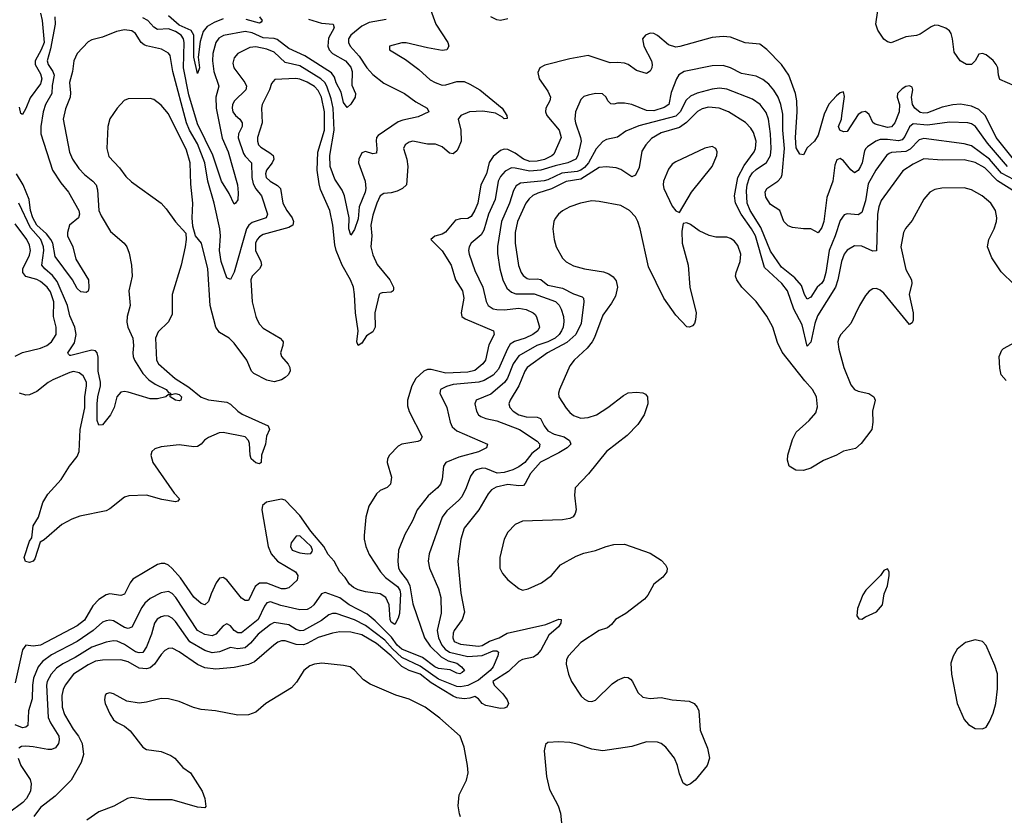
# Model space of a CAD drawing. Header units: inches. Extents: x 1678809 to 1859548, y 384609 to 522868.
# Tile 12 of 256: x 1732175 to 1737570, y 400392 to 404754. Entities that reach past the tile are written whole.
import ezdxf

# ---------------------------------------------------------------- set-up
doc = ezdxf.new("R2010")
doc.units = ezdxf.units.IN
doc.header["$MEASUREMENT"] = 0
doc.layers.add('B7430', color=7, linetype='Continuous')

msp = doc.modelspace()

# ---------------------------------------------------------------- linework, layer by layer
at = {"layer": 'B7430', "color": 5}
for points, elevation in [([(1737630, 404389.8), (1737546.3, 404426.3), (1737538.5, 404450), (1737534.2, 404490), (1737526, 404510), (1737510, 404530.9), (1737470, 404561.7), (1737450, 404569.7), (1737430, 404565.1), (1737410.3, 404530), (1737390, 404509.8), (1737363.7, 404510), (1737328.8, 404528.8), (1737296.3, 404576.3), (1737286.7, 404650), (1737278.3, 404678.3), (1737270, 404692.8), (1737250, 404709), (1737210, 404723.2), (1737190, 404724.4), (1737170, 404715.8), (1737110, 404675.3), (1737090, 404667.6), (1737030, 404661), (1736950, 404628.3), (1736930, 404632.9), (1736910, 404648.7), (1736876.7, 404696.7), (1736866.5, 404730), (1736896.2, 404930)], 180), ([(1732367.8, 404770), (1732369.7, 404730), (1732344.4, 404595.6), (1732326.4, 404530), (1732331.2, 404510), (1732357.1, 404470), (1732363.5, 404450), (1732354.1, 404394.1), (1732352.1, 404350), (1732317.2, 404290), (1732303.6, 404250), (1732291.5, 404170), (1732291.2, 404130), (1732356.1, 403930), (1732401.1, 403861.1), (1732442.3, 403810), (1732500.2, 403710), (1732502.7, 403690), (1732497, 403670), (1732447.9, 403630), (1732437.6, 403590), (1732437.2, 403570), (1732466.8, 403510), (1732482.3, 403442.3), (1732552.7, 403330), (1732553.9, 403286.1), (1732550, 403268.7), (1732539.3, 403260.7), (1732510, 403264), (1732490, 403282.2), (1732465.5, 403330), (1732370, 403457.2), (1732356.5, 403530), (1732346.4, 403550), (1732321.5, 403581.5), (1732270, 403629.9), (1732247.2, 403670), (1732234.6, 403710), (1732227.6, 403770), (1732194.9, 403850), (1732158.9, 403910)], 140), ([(1734425.8, 404810), (1734455.6, 404730), (1734521.7, 404630), (1734526.7, 404610), (1734516.3, 404590), (1734490, 404586.2), (1734410, 404599.8), (1734292.1, 404627.9), (1734270, 404627.6), (1734202, 404610), (1734201, 404590), (1734290, 404535.8), (1734361.7, 404481.7), (1734425.4, 404425.4), (1734452.7, 404410), (1734490, 404396.8), (1734510, 404398.4), (1734570, 404416.1), (1734610, 404415.5), (1734642.3, 404402.3), (1734696.9, 404370), (1734819.2, 404270), (1734844.9, 404230), (1734847.1, 404212.9), (1734830, 404211.1), (1734821, 404221), (1734782.3, 404242.3), (1734713.4, 404253.4), (1734639.3, 404250), (1734592.1, 404230), (1734577.2, 404210), (1734593, 404150), (1734594.5, 404090), (1734578.7, 404050), (1734570, 404036.4), (1734550, 404020.3), (1734530, 404023.5), (1734490, 404058.9), (1734453.3, 404073.3), (1734410, 404073.3), (1734330, 404089.8), (1734310, 404084.2), (1734287.9, 404070), (1734278.6, 404050), (1734297.1, 403990), (1734302.4, 403950), (1734294.2, 403850), (1734272.6, 403830), (1734244.2, 403815.8), (1734210, 403805.9), (1734170, 403802.5), (1734150.1, 403789.9), (1734131.6, 403750), (1734110, 403683.5), (1734099.9, 403630), (1734104, 403570), (1734100.3, 403510), (1734110, 403466), (1734134.1, 403414.1), (1734203.8, 403330), (1734224.4, 403290), (1734223.1, 403276.9), (1734221.3, 403270), (1734210, 403262.2), (1734161.8, 403258.2), (1734150, 403255.8), (1734145.5, 403250), (1734121.1, 403150), (1734123.9, 403070), (1734110, 403046), (1734075.9, 403024.1), (1734050, 402983.1), (1734030, 402969.7), (1734023.2, 402990), (1734029.9, 403050.1), (1734015.4, 403150), (1734010.4, 403250), (1734004, 403290), (1733988.9, 403330), (1733943.2, 403410), (1733910, 403490.9), (1733901.8, 403521.8), (1733890.7, 403630), (1733875.4, 403710), (1733824.5, 403824.5), (1733816.3, 403856.3), (1733806.2, 403930), (1733809.3, 404029.3), (1733844.9, 404150), (1733846, 404250), (1733828.2, 404330), (1733810, 404366.3), (1733790, 404387.9), (1733750, 404412.6), (1733710, 404428.7), (1733688.1, 404431.9), (1733572.7, 404427.3), (1733555.4, 404404.6), (1733544.2, 404370), (1733503.7, 404290), (1733499.8, 404270), (1733504.1, 404190), (1733478.7, 404110), (1733478, 404090), (1733483.9, 404070), (1733496, 404056), (1733545.8, 404025.8), (1733563.5, 404010), (1733567.1, 403990), (1733558.6, 403970), (1733527.9, 403930), (1733522.7, 403910), (1733526.5, 403890), (1733547.2, 403870), (1733587.4, 403847.4), (1733604, 403830), (1733617.4, 403750), (1733638.4, 403710), (1733668.1, 403670), (1733676.1, 403650), (1733672.5, 403630), (1733650, 403616), (1733510, 403578), (1733490, 403565), (1733477.5, 403550), (1733468.2, 403530), (1733467.2, 403490), (1733496.8, 403430), (1733499.5, 403410), (1733488.8, 403390), (1733450.1, 403350), (1733441.2, 403330), (1733450.1, 403210), (1733468.7, 403130), (1733477.5, 403110), (1733490, 403086.7), (1733510, 403065.5), (1733603.1, 403010), (1733615.5, 402995.5), (1733618.9, 402990), (1733616.5, 402970), (1733604.9, 402930), (1733610, 402910.8), (1733647.2, 402867.2), (1733656.5, 402850), (1733658, 402830), (1733646.5, 402810), (1733630, 402794.2), (1733610, 402781.8), (1733570, 402771.5), (1733530, 402781.3), (1733457.6, 402817.6), (1733446.2, 402830), (1733419.3, 402890), (1733350, 402983.9), (1733324.1, 403010), (1733270, 403042.2), (1733250.5, 403070), (1733219.7, 403190), (1733206.3, 403390), (1733171.9, 403530), (1733139.5, 403570), (1733123.6, 403623.6), (1733119.8, 403670), (1733124.8, 403750), (1733113.6, 403853.6), (1733109.9, 403970.1), (1733090, 404039.8), (1732990, 404238.5), (1732950, 404286), (1732910, 404316.9), (1732890, 404322.6), (1732770, 404320.5), (1732748.2, 404311.8), (1732709.3, 404270.7), (1732670, 404212.3), (1732658.5, 404170), (1732653.6, 404050), (1732664.7, 404004.7), (1732722.4, 403942.4), (1732756.5, 403896.5), (1732787.2, 403867.2), (1732950.2, 403750.2), (1732978.8, 403718.8), (1733030, 403647.7), (1733085.8, 403585.8), (1733088.4, 403550), (1733082.6, 403510), (1733059.5, 403410), (1733011.3, 403250), (1733010, 403141.2), (1732990, 403099.6), (1732935, 403045), (1732920.2, 403010), (1732925.4, 402890), (1732936.2, 402870), (1733027.8, 402790), (1733101.4, 402741.4), (1733170, 402687.5), (1733210, 402672.5), (1733310, 402660.1), (1733330, 402649.4), (1733370.1, 402610.1), (1733394.1, 402594.1), (1733536, 402530), (1733544.4, 402510), (1733526.9, 402473.1), (1733521.8, 402430), (1733500.2, 402370), (1733498, 402330), (1733490, 402323.1), (1733470, 402327.4), (1733443.8, 402350), (1733437.5, 402370), (1733434.5, 402434.5), (1733429.8, 402450), (1733410, 402469.8), (1733290, 402493.1), (1733268.1, 402491.9), (1733210, 402467.3), (1733187.7, 402452.3), (1733170, 402429.4), (1733150, 402417.6), (1733130, 402414.7), (1733050, 402426.3), (1732950, 402416.2), (1732915.8, 402404.2), (1732900.4, 402390), (1732894.9, 402370), (1732904.9, 402330), (1733022.2, 402162.2), (1733050.6, 402130), (1733042.8, 402117.2), (1733030, 402114.5), (1732953.5, 402126.5), (1732870, 402149.9), (1732773.7, 402146.3), (1732750, 402139.3), (1732670, 402076), (1732650, 402065.3), (1732505.1, 402034.9), (1732460.7, 402019.3), (1732406.4, 401990), (1732310, 401905.6), (1732287.4, 401892.6), (1732257.8, 401802.2), (1732250, 401789.7), (1732230, 401781.1), (1732206.5, 401786.5), (1732200.9, 401810), (1732230, 401898), (1732242.3, 401917.7), (1732250, 401983), (1732278.5, 402030), (1732301.7, 402110), (1732330, 402156.6), (1732403.2, 402236.8), (1732447.7, 402310), (1732490, 402363), (1732501.6, 402390), (1732506.9, 402510), (1732531.8, 402628.2), (1732532.4, 402690), (1732542.3, 402750), (1732541.7, 402770), (1732523.4, 402803.4), (1732501.5, 402821.5), (1732470, 402827.7), (1732450, 402823.1), (1732357, 402783), (1732331.7, 402768.3), (1732270, 402718.5), (1732230, 402700.7), (1732210, 402698.8), (1732174.5, 402710)], 180), ([(1732288.7, 404790), (1732299.5, 404750), (1732309.1, 404630), (1732293.4, 404590), (1732259.7, 404530), (1732260.1, 404510), (1732290, 404458.8), (1732296.5, 404430), (1732290, 404403.5), (1732233.2, 404326.8), (1732210, 404267.3), (1732190, 404234.5), (1732181.1, 404241.1), (1732174.8, 404274.8)], 120), ([(1733290, 404759.2), (1733241.2, 404738.8), (1733203.3, 404716.7), (1733181, 404690), (1733164.9, 404635.1), (1733153.8, 404550), (1733160.2, 404490), (1733150, 404460.7), (1733130, 404549), (1733128.9, 404670), (1733115.3, 404695.3), (1733050, 404725), (1732990, 404775.8)], 120), ([(1733490, 404770.9), (1733504.9, 404750), (1733499.4, 404740.6), (1733490, 404736.3), (1733415.7, 404755.7)], 120), ([(1734850, 404758.7), (1734810, 404750.9), (1734790, 404754), (1734757.4, 404770)], 180), ([(1734183.9, 404756.1), (1734090, 404739.9), (1734050, 404719.3), (1733989.5, 404670), (1733977.6, 404650), (1733976.4, 404630), (1733985.6, 404610), (1734035.6, 404555.6), (1734077, 404490), (1734110, 404453.7), (1734170, 404406.7), (1734283.6, 404350), (1734345.4, 404305.4), (1734408.4, 404270), (1734417.3, 404250), (1734357.9, 404222.1), (1734275.3, 404204.7), (1734250, 404195), (1734139.4, 404120.6), (1734131.3, 404110), (1734128, 404092), (1734133, 404047), (1734130, 404023.7), (1734110, 404019.8), (1734070, 404032.3), (1734050, 404025.6), (1734034.1, 403990), (1734032.7, 403970), (1734068.2, 403870), (1734072.4, 403830), (1734069.1, 403810), (1734035.9, 403730), (1734030, 403664.5), (1734010, 403605.6), (1733990, 403575.1), (1733978.7, 403610), (1733979.9, 403670), (1733955.2, 403790), (1733941.8, 403821.8), (1733902, 403882), (1733877, 403950), (1733874.3, 404010), (1733897.9, 404150), (1733893.1, 404270), (1733881.9, 404321.9), (1733858, 404390), (1733847.7, 404410), (1733826.3, 404430), (1733710, 404501), (1733630, 404519.5), (1733570, 404575.8), (1733530, 404592.9), (1733470, 404605), (1733437.1, 404602.9), (1733371.5, 404570), (1733350, 404546), (1733343.1, 404516.9), (1733348.7, 404490), (1733409.4, 404410), (1733417.3, 404390), (1733414, 404370), (1733352.8, 404310), (1733342.1, 404290), (1733339.2, 404270), (1733343.7, 404250), (1733358.4, 404230), (1733382.3, 404210), (1733395.3, 404190), (1733393.6, 404170), (1733374.6, 404130), (1733372.3, 404107.7), (1733401.9, 404021.9), (1733410, 404007.5), (1733445.6, 403970), (1733447.9, 403890), (1733455.2, 403855.2), (1733469, 403829), (1733500.7, 403790), (1733532.7, 403690), (1733525.5, 403670), (1733450, 403643.6), (1733431.1, 403628.9), (1733417.7, 403610), (1733350, 403372.3), (1733330, 403332.3), (1733310, 403340.9), (1733278.9, 403430), (1733270.4, 403490.4), (1733275.2, 403570), (1733272.9, 403610), (1733241.2, 403750), (1733205.6, 403870), (1733189, 403970), (1733150, 404075.2), (1733105.8, 404150), (1733089, 404190), (1733015.1, 404470), (1732999.1, 404559.1), (1732990, 404571.5), (1732952.5, 404592.5), (1732870.5, 404610.5), (1732857.1, 404617.1), (1732841.5, 404630), (1732810, 404679.6), (1732790, 404692.8), (1732750, 404698.9), (1732706, 404690), (1732630, 404658.7), (1732570, 404644.5), (1732550, 404632.7), (1732490, 404569.3), (1732472.2, 404530), (1732465.5, 404470), (1732448.5, 404410), (1732454.1, 404354.1), (1732451.5, 404330), (1732426.3, 404266.3), (1732414, 404210), (1732448.5, 404028.5), (1732464.4, 403990), (1732499, 403939), (1732530, 403906), (1732577.1, 403870), (1732593.7, 403850), (1732602.3, 403822.3), (1732609.6, 403710), (1732621.1, 403681.1), (1732673.9, 403593.9), (1732748.8, 403530), (1732762, 403510), (1732775.1, 403475.1), (1732787.7, 403410), (1732792.6, 403350), (1732773.8, 403270), (1732780.2, 403190), (1732763.5, 403130), (1732762.6, 403097.4), (1732768.9, 403070), (1732795.2, 403010), (1732799.3, 402970), (1732795.4, 402930), (1732797.2, 402910), (1732805.3, 402890), (1732850, 402817.5), (1732882.6, 402782.6), (1732918, 402758), (1732977.2, 402730), (1732990, 402712.9), (1733001, 402710), (1733001, 402701), (1733030, 402707.2), (1733050, 402702.2), (1733062.2, 402690), (1733058, 402670), (1733050, 402667.3), (1733030, 402671.3), (1732999.3, 402690), (1732999.3, 402699.3), (1732990, 402701.2), (1732976, 402690), (1732930, 402678.4), (1732890, 402677.3), (1732770, 402715.4), (1732750, 402718.9), (1732730, 402714.7), (1732708.3, 402690), (1732693.7, 402630), (1732672.2, 402590), (1732630, 402536.2), (1732610, 402534), (1732599.5, 402559.5), (1732600.7, 402650), (1732603.2, 402690), (1732617.8, 402750), (1732618.3, 402770), (1732605.1, 402830), (1732605.5, 402905.5), (1732599.2, 402930), (1732590, 402940.6), (1732570, 402944.5), (1732456.2, 402916.2), (1732450, 402915.6), (1732442.4, 402922.4), (1732439.7, 402930), (1732476, 402984), (1732485.4, 403030), (1732476.9, 403070), (1732450, 403133.3), (1732436.6, 403190), (1732381.6, 403321.6), (1732354.5, 403354.5), (1732312.8, 403390), (1732297.1, 403410), (1732307.3, 403490), (1732306.2, 403510), (1732290.8, 403550), (1732234.7, 403614.7), (1732170, 403750.5)], 160), ([(1733757.3, 404757.3), (1733830, 404735.5), (1733893.1, 404730), (1733899, 404710), (1733867.4, 404652.6), (1733863.8, 404610), (1733871.6, 404590), (1733888.8, 404568.8), (1733959.8, 404530), (1733990, 404495.2), (1733996.8, 404470), (1733995.8, 404395.8), (1734015.6, 404350), (1734012.7, 404330), (1733990, 404292.8), (1733970, 404273.3), (1733950, 404300.5), (1733936.9, 404356.9), (1733910, 404407.9), (1733899.7, 404439.7), (1733883.7, 404463.7), (1733737.2, 404557.2), (1733650, 404596.4), (1733585.7, 404645.7), (1733570, 404651.6), (1733510, 404654.6), (1733450, 404681.7), (1733410, 404689.2), (1733292.7, 404667.3), (1733266.7, 404653.3), (1733250.7, 404630), (1733243.9, 404610), (1733234.5, 404570), (1733231.8, 404530), (1733239.2, 404470), (1733267.3, 404390), (1733250.1, 404330), (1733251.8, 404270), (1733285, 404105), (1733317.7, 404030), (1733369.4, 403850), (1733373.4, 403806.6), (1733370, 403768.7), (1733358.8, 403750), (1733350, 403745.1), (1733323.1, 403803.1), (1733280.9, 403870), (1733233.4, 404013.4), (1733150, 404185), (1733103, 404343), (1733072.9, 404490), (1733076.7, 404630), (1733073.6, 404650), (1733059.9, 404670), (1733029.3, 404690), (1732990, 404705.1), (1732930, 404700.6), (1732910, 404713.2), (1732876.9, 404750), (1732850, 404764)], 140), ([(1737620.1, 403990), (1737525.4, 404110), (1737467.4, 404227.4), (1737430, 404262.3), (1737390, 404281.8), (1737330, 404292.2), (1737288.9, 404288.9), (1737230, 404276), (1737150, 404244.1), (1737130, 404241.8), (1737110, 404247.1), (1737080.8, 404270), (1737067.5, 404290), (1737062.2, 404330), (1737069.7, 404370), (1737065.1, 404385.1), (1737050, 404391.6), (1737030, 404387.8), (1737010, 404376.5), (1736984.8, 404350), (1736983, 404330), (1736995.1, 404290), (1736993.5, 404250), (1736971, 404189), (1736952.4, 404167.6), (1736930, 404164.2), (1736863, 404183), (1736850, 404191.9), (1736830, 404235), (1736810, 404251.7), (1736790, 404248.6), (1736770, 404234.9), (1736710, 404142.2), (1736690, 404139.9), (1736668.4, 404150), (1736661.6, 404170), (1736677.7, 404210), (1736680.8, 404230), (1736694.8, 404334.8), (1736690, 404359.3), (1736670, 404354), (1736650, 404338), (1736608.3, 404291.7), (1736582.7, 404237.3), (1736550, 404122.7), (1736530, 404089.3), (1736490, 404052.7), (1736470, 404015.1), (1736450, 404018), (1736430, 404052), (1736425.7, 404110), (1736436, 404250), (1736433.9, 404310), (1736425.6, 404350), (1736389, 404450), (1736350, 404509), (1736270, 404591.5), (1736230, 404620.2), (1736150, 404628.2), (1736070, 404658), (1736030, 404663.1), (1735970, 404656.8), (1735793.1, 404606.9), (1735770, 404604.9), (1735730, 404616.5), (1735670, 404667.2), (1735650, 404678.5), (1735630, 404680.4), (1735603.8, 404670), (1735587.2, 404650), (1735594.8, 404610), (1735637.6, 404530), (1735641.5, 404510), (1735639.1, 404490), (1735630, 404471.8), (1735610, 404460.7), (1735555.9, 404475.9), (1735510, 404508.6), (1735490, 404516.5), (1735450, 404520.6), (1735410, 404517.8), (1735290, 404558.9), (1735190, 404540.4), (1735053.6, 404506.4), (1735026, 404490), (1735015.3, 404464.7), (1735022.3, 404430), (1735070, 404363.2), (1735083.4, 404330), (1735080.7, 404310), (1735058.8, 404270), (1735055.9, 404250), (1735064.1, 404230), (1735132, 404150), (1735142.1, 404110), (1735101.3, 404018.7), (1735091.8, 404008.2), (1735051.1, 403988.9), (1735010, 403979), (1734970, 403977.2), (1734936.2, 403990), (1734890, 404023.1), (1734850, 404043.6), (1734830, 404045.5), (1734810, 404038.8), (1734770, 404004.7), (1734748.3, 403971.7), (1734733.5, 403910), (1734702.4, 403850), (1734685.6, 403750), (1734670, 403710.8), (1734650, 403677.5), (1734630, 403666.4), (1734590, 403663.7), (1734564.2, 403655.8), (1734509, 403591), (1734490, 403580.7), (1734450.3, 403569.7), (1734428.5, 403550), (1734489.6, 403489.6), (1734538.9, 403410), (1734563.9, 403330), (1734601.2, 403270), (1734608.7, 403230), (1734594.9, 403150), (1734598.7, 403130), (1734616, 403116), (1734770.6, 403050.6), (1734774.3, 403030), (1734745.4, 402974.6), (1734728, 402890), (1734713.7, 402870), (1734670, 402833.6), (1734630, 402824), (1734510, 402818.4), (1734430, 402838.7), (1734410, 402838.2), (1734389.5, 402830), (1734346.5, 402790), (1734324, 402750), (1734300.9, 402670), (1734299.6, 402639.6), (1734308.8, 402608.8), (1734380.2, 402470), (1734370.3, 402450), (1734356.2, 402443.8), (1734270, 402429.8), (1734250, 402418.4), (1734202, 402370), (1734190.3, 402350), (1734189.1, 402330), (1734211.8, 402250), (1734206.4, 402210), (1734188.1, 402191.9), (1734150, 402176), (1734130, 402158), (1734088.9, 402090), (1734072.4, 402030), (1734063.5, 401930), (1734062.5, 401910), (1734072, 401870), (1734090, 401825.2), (1734152.6, 401730), (1734180.1, 401700.1), (1734245.2, 401650), (1734257.7, 401630), (1734262.3, 401610), (1734257.3, 401502.7), (1734250, 401476.3), (1734230, 401442.6), (1734210, 401454.7), (1734204.7, 401470), (1734199.9, 401550), (1734181.4, 401590), (1734150, 401611), (1734070, 401620.4), (1734030, 401632), (1734004.8, 401644.8), (1733983.4, 401663.4), (1733959, 401699), (1733929.1, 401730), (1733898.5, 401790), (1733866.3, 401826.3), (1733841.9, 401870), (1733770, 401952.7), (1733710, 402039.4), (1733630, 402124), (1733610, 402128.3), (1733527.2, 402112.8), (1733506.6, 402093.4), (1733502.2, 402070), (1733537.2, 401870), (1733553.2, 401830), (1733588.8, 401788.8), (1733687.1, 401730), (1733699.7, 401710), (1733695.1, 401684.9), (1733650, 401643.5), (1733630, 401637), (1733610, 401638.5), (1733530, 401668.4), (1733490, 401669.1), (1733466.3, 401650), (1733430, 401573.7), (1733410, 401574.4), (1733390, 401587.2), (1733310, 401686.2), (1733290, 401699.8), (1733281.6, 401698.4), (1733270, 401695.4), (1733252.8, 401670), (1733224, 401610), (1733210, 401568), (1733190, 401549.8), (1733170, 401557.2), (1733130, 401592.8), (1733057.1, 401697.1), (1733010, 401749.8), (1732990, 401766.5), (1732970, 401775.9), (1732950, 401776.8), (1732930, 401771.6), (1732795.2, 401690), (1732780.2, 401670), (1732750, 401608.9), (1732730, 401601.5), (1732670, 401610.5), (1732650, 401605.2), (1732610, 401579.9), (1732576.2, 401543.8), (1732530, 401466.7), (1732490, 401434.5), (1732290, 401328.9), (1732250, 401323.4), (1732210, 401328.4), (1732190, 401303.7), (1732150, 401123)], 220), ([(1737586.9, 403950), (1737477.7, 404077.7), (1737412.8, 404170), (1737390, 404185), (1737370, 404189.9), (1737270, 404194.1), (1737150, 404176.7), (1737070, 404183.6), (1737050, 404168.2), (1737025.9, 404114.1), (1737010, 404096.6), (1736990, 404091.7), (1736930, 404098.6), (1736890, 404098), (1736867.2, 404090), (1736821.3, 404058.7), (1736810.7, 404049.3), (1736804.5, 404035.5), (1736790.8, 403970.8), (1736782, 403950), (1736770, 403928.8), (1736750, 403916), (1736730, 403932), (1736690, 403981.8), (1736670, 403995.1), (1736653.2, 403986.8), (1736641.3, 403958.7), (1736630.1, 403869.9), (1736598.5, 403781.5), (1736582, 403650), (1736570, 403615.6), (1736550, 403587.3), (1736510, 403609.7), (1736470, 403608.4), (1736410, 403617.2), (1736385.8, 403625.8), (1736363.1, 403650), (1736339.5, 403710), (1736290, 403742.4), (1736263.1, 403783.1), (1736259.9, 403810), (1736269.8, 403830), (1736330, 403871), (1736346.9, 403890), (1736354, 403906), (1736365.2, 404050), (1736356.4, 404150), (1736357.1, 404237.1), (1736346.6, 404290), (1736330.3, 404330.3), (1736308.3, 404368.3), (1736280.6, 404400.6), (1736247.3, 404427.3), (1736210, 404444.8), (1736130, 404459.2), (1736070, 404491.3), (1736030, 404503.7), (1735970, 404501.2), (1735815.5, 404470), (1735786.7, 404453.3), (1735773.5, 404430), (1735744.8, 404355.2), (1735732.7, 404290), (1735706.4, 404273.6), (1735650, 404256.2), (1735610, 404257.7), (1735530.2, 404289.8), (1735490, 404298.3), (1735450, 404297.3), (1735430, 404292.1), (1735414.6, 404294.6), (1735397.8, 404310), (1735389.7, 404330), (1735368.8, 404348.8), (1735330, 404350.8), (1735290, 404342), (1735266.9, 404333.1), (1735250, 404317.6), (1735220.2, 404250), (1735217.1, 404210), (1735220.9, 404190), (1735248.6, 404110), (1735251, 404090), (1735234, 404010), (1735221.9, 403990), (1735179.6, 403970), (1735110, 403955.1), (1735030, 403931.3), (1734970, 403925.3), (1734890, 403942.3), (1734870, 403942.6), (1734835.5, 403924.5), (1734810, 403896.5), (1734797.4, 403870), (1734779.9, 403770), (1734744.6, 403690), (1734718.8, 403601.2), (1734703.1, 403576.9), (1734649.6, 403530.4), (1734638, 403510), (1734634.2, 403490), (1734637.3, 403470), (1734670, 403380.9), (1734712.3, 403290), (1734730.6, 403210.6), (1734741.8, 403190), (1734770, 403171.5), (1734790, 403167.4), (1734830, 403165.6), (1734910, 403174.6), (1734950, 403166.9), (1734988.9, 403150), (1734999.8, 403139.8), (1735007.5, 403127.5), (1735023.7, 403070), (1735015.3, 403050), (1734986.8, 403030), (1734945.2, 403010), (1734887.2, 402992.8), (1734862.8, 402977.2), (1734847.7, 402952.3), (1734799.1, 402840.9), (1734770, 402808.6), (1734720.5, 402779.5), (1734691.2, 402768.8), (1734550, 402755.9), (1734513.5, 402746.5), (1734481.7, 402730), (1734477.2, 402710), (1734515.8, 402630), (1734534.5, 402550), (1734545.5, 402525.5), (1734570, 402503.8), (1734738, 402430), (1734733, 402410), (1734690, 402388.5), (1734581.8, 402358.2), (1734510.8, 402329.2), (1734497.6, 402310), (1734490, 402239), (1734480.7, 402210), (1734465.5, 402190), (1734413.6, 402146.4), (1734353.5, 402070), (1734328.1, 402010), (1734284.9, 401935.1), (1734251, 401850), (1734246.8, 401790), (1734251.8, 401750), (1734261.3, 401730), (1734300.9, 401680.9), (1734313.8, 401653.8), (1734330, 401556.4), (1734393.6, 401370), (1734424.2, 401324.2), (1734484.4, 401264.4), (1734523.6, 401243.7), (1734570, 401231), (1734595.5, 401210), (1734611.7, 401190), (1734600.7, 401179.3), (1734587.8, 401172.2), (1734570, 401175.8), (1734533.9, 401193.9), (1734470, 401202), (1734450, 401210.8), (1734382, 401262), (1734270, 401307.1), (1734244.4, 401330), (1734212.7, 401372.7), (1734122.8, 401462.8), (1734078.7, 401498.7), (1733981, 401550), (1733930, 401588.2), (1733850, 401617.7), (1733830, 401610.7), (1733786.7, 401550), (1733770, 401534.6), (1733750, 401525), (1733710, 401523.2), (1733606.5, 401546.5), (1733550, 401565.8), (1733530, 401561.5), (1733516.8, 401543.2), (1733481.6, 401470), (1733390, 401396.7), (1733370, 401396.7), (1733351.4, 401410), (1733330, 401435.4), (1733310, 401446), (1733290, 401434.5), (1733250, 401389.9), (1733230, 401381.1), (1733190, 401387.3), (1733149.3, 401410), (1733031.4, 401590), (1733010, 401612.5), (1732990, 401622.4), (1732950, 401616.3), (1732890, 401583.9), (1732860.5, 401559.5), (1732844.1, 401535.9), (1732790, 401427.8), (1732770, 401420.9), (1732750, 401426.6), (1732690, 401462.4), (1732670, 401466.5), (1732650, 401463.2), (1732630, 401454.7), (1732578, 401410), (1732490.5, 401349.5), (1732350, 401276.8), (1732300.6, 401239.4), (1732276.8, 401210), (1732250.7, 401149.3), (1732245.4, 401110), (1732244.4, 401035.6), (1732223.2, 400970), (1732219.7, 400890), (1732210, 400880.3), (1732190, 400877), (1732150, 400892.1)], 240), ([(1737659, 403859), (1737554.8, 403914.8), (1737490, 403991.6), (1737390, 404063.7), (1737350, 404075), (1737130, 404103.6), (1737103.6, 404096.4), (1737053.9, 404046.1), (1737030, 404033.4), (1736951.9, 404028.1), (1736938.5, 404021.5), (1736924.5, 404010), (1736865.4, 403930), (1736825.1, 403854.9), (1736810, 403762.4), (1736790, 403698.3), (1736770, 403685.7), (1736710, 403690.9), (1736693.6, 403686.4), (1736670, 403655.1), (1736644, 403570), (1736611.4, 403490), (1736593, 403370), (1736581.9, 403330), (1736570, 403312.5), (1736545.3, 403290), (1736510, 403234.2), (1736490, 403224.2), (1736474.9, 403250), (1736458.7, 403298.7), (1736421.6, 403341.6), (1736350, 403398.4), (1736290, 403486.8), (1736235.8, 403615.8), (1736177.5, 403710), (1736160.6, 403750), (1736157, 403817), (1736161, 403850), (1736173.7, 403890), (1736190, 403915.7), (1736210, 403935), (1736268.1, 403971.9), (1736288.8, 404011.2), (1736293.6, 404050), (1736288.7, 404130), (1736277.8, 404210), (1736266.1, 404246.1), (1736233.2, 404290), (1736190, 404318.6), (1736050, 404373.6), (1736010, 404379.3), (1735970, 404374.9), (1735887.4, 404352.6), (1735850, 404336.1), (1735827, 404313), (1735794.2, 404250), (1735770, 404227.1), (1735567.3, 404172.7), (1735496.2, 404143.8), (1735450, 404111), (1735390, 404098), (1735370, 404086.6), (1735333.4, 404046.6), (1735292.7, 403970), (1735270, 403944.2), (1735250, 403930), (1735230, 403923.3), (1735145.3, 403914.7), (1735070, 403877.8), (1735050, 403872.8), (1734920.1, 403859.9), (1734894.9, 403845.1), (1734880.4, 403819.6), (1734858.5, 403750), (1734815.8, 403650), (1734792.6, 403512.6), (1734793.5, 403473.5), (1734805.6, 403390), (1734822.2, 403330), (1734845.1, 403285.1), (1734870, 403261.6), (1734894.1, 403254.1), (1734993.6, 403253.6), (1735110.4, 403210.4), (1735131.6, 403191.6), (1735142.5, 403170), (1735155.9, 403130), (1735157.6, 403102.4), (1735152.3, 403070), (1735144, 403050), (1735131.4, 403030), (1735110.1, 403010), (1735070, 402990.6), (1735008.8, 402970), (1734910, 402913.2), (1734879.6, 402870), (1734848.5, 402791.5), (1734832, 402768), (1734756.6, 402703.4), (1734676.5, 402670), (1734669.3, 402650.7), (1734678.8, 402610), (1734689.2, 402590), (1734701.2, 402581.2), (1734730, 402570.1), (1734790, 402557.9), (1734914.4, 402510), (1735010, 402446), (1735024.5, 402430), (1735021, 402410), (1734981.4, 402378.6), (1734942.5, 402330), (1734910, 402305.4), (1734878, 402290), (1734830, 402275), (1734791.7, 402271.7), (1734730, 402296.5), (1734710, 402299.1), (1734677.6, 402290), (1734661.9, 402278.1), (1734645.2, 402254.8), (1734622.2, 402190), (1734597.7, 402142.3), (1734579.1, 402120.9), (1734514.9, 402065.1), (1734489.4, 402030), (1734419.8, 401830), (1734414.4, 401790), (1734420.5, 401750), (1734470, 401637), (1734482.1, 401590), (1734485, 401505), (1734463.5, 401410), (1734470.1, 401370), (1734488.1, 401330), (1734506.5, 401306.5), (1734530.4, 401290.4), (1734630, 401267.7), (1734710, 401271.7), (1734770, 401298.2), (1734790, 401297.7), (1734799.2, 401290), (1734796, 401270), (1734770.4, 401210), (1734753.5, 401190), (1734690, 401137.9), (1734630, 401108.3), (1734590, 401100.4), (1734570, 401103.5), (1734470, 401142.1), (1734370, 401213.3), (1734270, 401261.6), (1734217.3, 401310), (1734176.6, 401356.6), (1734070, 401436.2), (1734010, 401467), (1733910, 401503.5), (1733890, 401502.9), (1733870, 401494.9), (1733830, 401464.1), (1733730, 401409.9), (1733712.9, 401407.1), (1733690, 401414.9), (1733650, 401441.3), (1733570, 401452.6), (1733550, 401442.9), (1733482.9, 401390), (1733439.7, 401340.3), (1733410, 401313.7), (1733370, 401308.5), (1733330, 401316.4), (1733270, 401293.4), (1733230, 401287.8), (1733190, 401300.7), (1733108.2, 401348.2), (1733030, 401458.3), (1733010, 401477.9), (1732990, 401487.5), (1732970, 401489.2), (1732950, 401484.9), (1732928.5, 401471.5), (1732913.5, 401450), (1732896.9, 401390), (1732870, 401319.7), (1732850, 401289.3), (1732830, 401286.5), (1732810, 401293.5), (1732750, 401333.5), (1732710, 401351.3), (1732690, 401352.5), (1732650, 401345.2), (1732570, 401318.1), (1732478.8, 401261.2), (1732412.4, 401227.6), (1732377.2, 401202.8), (1732347.5, 401170), (1732326.1, 401130), (1732323.1, 401110), (1732332.3, 400932.3), (1732343.7, 400903.7), (1732390.1, 400830), (1732392.1, 400810), (1732387.8, 400790), (1732372.3, 400767.7), (1732350, 400758.1), (1732330, 400756.9), (1732250, 400772.8), (1732210, 400776), (1732185.5, 400774.5), (1732170, 400765.2)], 260), ([(1737632, 403810), (1737532.7, 403872.7), (1737464, 403944), (1737410, 403972.8), (1737350, 403987), (1737230, 403985.8), (1737130, 403993.2), (1737070, 403963.7), (1737014, 403926), (1736895.7, 403764.3), (1736882.8, 403730), (1736875.4, 403690), (1736870, 403488.2), (1736850, 403487.7), (1736790, 403514.3), (1736750, 403516.1), (1736710, 403493), (1736692, 403470), (1736677.4, 403430), (1736657.6, 403330), (1736644.8, 403290), (1736546.7, 403133.3), (1736531.2, 403090), (1736510, 402989.4), (1736490, 402967.2), (1736463.1, 403083.1), (1736417.1, 403170), (1736382.8, 403270), (1736351.2, 403310), (1736257.2, 403397.2), (1736207.2, 403570), (1736185.7, 403610), (1736128.8, 403690), (1736096.8, 403750), (1736091.8, 403790), (1736111.1, 403890), (1736144.6, 403955.4), (1736199.6, 404030), (1736207.8, 404050), (1736209.9, 404090), (1736196.1, 404136.1), (1736181.2, 404161.2), (1736151.3, 404191.3), (1736058.2, 404250), (1736007.6, 404270), (1735950, 404275.7), (1735914.4, 404265.6), (1735890, 404251.9), (1735828.4, 404191.6), (1735790, 404164.7), (1735690, 404135.7), (1735636.3, 404103.7), (1735605.3, 404070), (1735585, 404035), (1735570, 403945.1), (1735550, 403902.6), (1735530, 403894.2), (1735470, 403934.2), (1735443.7, 403943.7), (1735389.2, 403949.2), (1735350, 403945.4), (1735250, 403881.5), (1735170, 403869.1), (1735090, 403827.5), (1735014.9, 403805.1), (1734987.7, 403792.3), (1734966.1, 403773.9), (1734949.5, 403750.5), (1734902.2, 403650), (1734890.1, 403590), (1734890.6, 403530), (1734908.8, 403408.8), (1734922.5, 403370), (1734933.8, 403353.8), (1734956.7, 403336.7), (1734970, 403332.8), (1735010, 403336.2), (1735030, 403332.1), (1735070, 403301.2), (1735150, 403285), (1735210, 403253.2), (1735256.7, 403236.7), (1735265, 403230), (1735267.3, 403210), (1735252.7, 403090), (1735222.7, 403030), (1735173.5, 402986.5), (1735067.6, 402930), (1734955.8, 402850), (1734942.5, 402830), (1734910.7, 402749.3), (1734862.6, 402670), (1734856.3, 402650), (1734861.3, 402630), (1734878.7, 402610), (1734910.1, 402590.1), (1734950, 402579.5), (1735010, 402578.1), (1735029.2, 402570), (1735048.8, 402530), (1735070, 402503.8), (1735104.8, 402484.8), (1735159, 402470), (1735187.8, 402450), (1735194.5, 402430), (1735174.6, 402410), (1735130, 402381.8), (1735028.6, 402331.4), (1734973.8, 402270), (1734945.8, 402214.2), (1734935.8, 402204.2), (1734910, 402201.8), (1734850, 402208.9), (1734785.7, 402194.3), (1734760.2, 402179.8), (1734741.6, 402158.4), (1734691.4, 402070), (1734611.6, 401970), (1734592.5, 401910), (1734576.1, 401790), (1734593.4, 401613.4), (1734612.3, 401510), (1734600.5, 401470), (1734556.3, 401410), (1734550, 401395.1), (1734547.8, 401370), (1734556.9, 401350), (1734590, 401334.6), (1734690, 401323.9), (1734710, 401327.4), (1734749.4, 401350.6), (1734802.4, 401370), (1734845.9, 401394.1), (1735058.5, 401441.5), (1735130, 401470.8), (1735142, 401470), (1735139.8, 401450), (1735127.5, 401430), (1735075.5, 401384.5), (1735030, 401301.1), (1735010, 401278.2), (1734990, 401264.3), (1734930.1, 401249.9), (1734910, 401240.3), (1734854.5, 401185.5), (1734768.1, 401130), (1734775.3, 401110), (1734822.6, 401062.6), (1734846.7, 401030), (1734853.4, 401010), (1734844, 400990), (1734830, 400983.5), (1734810, 400983.1), (1734730, 400998.5), (1734709.9, 401009.9), (1734690, 401035.6), (1734670, 401048.1), (1734641.3, 401038.7), (1734610, 401035.6), (1734570, 401041.6), (1734550, 401050.6), (1734430, 401122.5), (1734370, 401170.8), (1734310, 401191.2), (1734270, 401212.3), (1734210, 401271.1), (1734130, 401338.3), (1734050, 401386.3), (1733990, 401399.9), (1733930, 401401.5), (1733890, 401395.4), (1733810, 401372), (1733750, 401337.8), (1733730, 401331.4), (1733690, 401332.2), (1733630, 401352.9), (1733610, 401353.2), (1733590, 401345.5), (1733568.5, 401330), (1733462.1, 401237.9), (1733430, 401223.8), (1733350, 401207.7), (1733250, 401198.4), (1733190, 401205.7), (1733150, 401222.6), (1733050, 401293.3), (1733010, 401312.3), (1732990, 401311.5), (1732970, 401299.8), (1732950, 401278.5), (1732914.4, 401225.6), (1732890, 401205.5), (1732870, 401200.2), (1732830, 401203.5), (1732770, 401238), (1732730, 401249.5), (1732630, 401246.7), (1732590, 401240.7), (1732550, 401221.4), (1732470.1, 401170), (1732424.3, 401110), (1732413.4, 401086.6), (1732405.9, 401054.1), (1732408.3, 400990), (1732421.4, 400950), (1732468.7, 400870), (1732498.6, 400830), (1732517.4, 400790), (1732524.7, 400730), (1732513.2, 400686.8), (1732457.2, 400590), (1732370, 400502), (1732290, 400439.5), (1732253.4, 400390)], 280), ([(1737624.1, 403304.1), (1737553.7, 403373.7), (1737501.8, 403450), (1737478.8, 403510), (1737484.7, 403550), (1737513.9, 403610), (1737527.4, 403650), (1737529.2, 403670), (1737521.7, 403710), (1737496.1, 403750), (1737449.8, 403790), (1737390, 403823.2), (1737350, 403833.2), (1737228.3, 403831.7), (1737190, 403824.1), (1737162.5, 403810), (1737130, 403771.5), (1737064.8, 403655.2), (1737028.8, 403611.2), (1737017.9, 403590), (1737003.8, 403510), (1737030, 403386), (1737061, 403330), (1737064.2, 403310), (1737049.3, 403250), (1737071.7, 403150), (1737071.5, 403108.5), (1737065.8, 403094.2), (1737050, 403085.4), (1736910, 403256.1), (1736890, 403273), (1736870, 403281.6), (1736850, 403279.9), (1736830, 403267.3), (1736810, 403245), (1736776.4, 403190), (1736729.2, 403090.8), (1736674.5, 403030), (1736663.5, 403010), (1736658.8, 402990), (1736662.8, 402950), (1736691.3, 402850), (1736730, 402755.2), (1736750, 402729), (1736770, 402720.1), (1736827.3, 402707.3), (1736855.8, 402690), (1736861.8, 402670), (1736847.2, 402610), (1736850.2, 402549.8), (1736843.6, 402510), (1736786, 402434), (1736754.4, 402405.6), (1736690, 402392.1), (1736650.1, 402369.9), (1736579.3, 402340.7), (1736510, 402297.6), (1736470, 402285.3), (1736427.1, 402287.1), (1736391.6, 402310), (1736382.5, 402342.5), (1736384.4, 402370), (1736410, 402454.9), (1736430, 402494.9), (1736500.5, 402559.5), (1736537.8, 402602.1), (1736546.5, 402633.5), (1736540.7, 402690), (1736520.1, 402730), (1736476.8, 402776.8), (1736353.2, 402933.2), (1736327.5, 402987.5), (1736301.1, 403070), (1736270, 403131.7), (1736210, 403212.1), (1736132.6, 403290), (1736105.1, 403330), (1736098.3, 403350), (1736100.4, 403370), (1736122.9, 403430), (1736126.6, 403470), (1736110, 403518.8), (1736090, 403543.1), (1736070, 403557.1), (1736050, 403563.1), (1735990, 403563.9), (1735952.6, 403572.6), (1735898, 403598), (1735850, 403632.3), (1735830, 403641.2), (1735810, 403638), (1735803.1, 403596.9), (1735805.5, 403530), (1735838.2, 403410), (1735846.5, 403290), (1735881.3, 403150), (1735878.7, 403110), (1735872.2, 403090), (1735862.4, 403077.6), (1735846, 403070), (1735830, 403072.7), (1735770, 403137), (1735705.3, 403230), (1735620.5, 403400.5), (1735574.4, 403610), (1735561.7, 403650), (1735550, 403674.2), (1735516.8, 403710), (1735470, 403736.8), (1735350, 403759.8), (1735310, 403762), (1735248.5, 403750), (1735190, 403729.3), (1735150, 403708.4), (1735127.2, 403690), (1735110, 403666.3), (1735102.7, 403650), (1735097.1, 403610), (1735103.8, 403550), (1735115.6, 403510), (1735150, 403449.1), (1735170, 403428.5), (1735210, 403406.4), (1735270.7, 403390), (1735373.8, 403373.8), (1735403.1, 403363.1), (1735426.3, 403346.3), (1735444.1, 403324.1), (1735450.9, 403290), (1735439.5, 403240.5), (1735418.1, 403201.9), (1735370, 403136.8), (1735325.1, 403014.9), (1735311.8, 402990), (1735284.8, 402955.2), (1735213.3, 402890), (1735190, 402859.4), (1735132.5, 402730), (1735126.9, 402710), (1735129.5, 402690), (1735170, 402626.3), (1735190, 402602.8), (1735210, 402586.9), (1735250, 402573.2), (1735290, 402576.6), (1735335.1, 402590), (1735398.2, 402630), (1735483.1, 402696.9), (1735510, 402711.1), (1735554.3, 402714.3), (1735590.2, 402710.3), (1735603.6, 402703.6), (1735615.3, 402690), (1735617.8, 402650), (1735596.8, 402590), (1735562.2, 402537.8), (1735503.5, 402476.5), (1735391.5, 402390), (1735292.2, 402267.8), (1735219.3, 402190), (1735214.4, 402150), (1735223.7, 402070), (1735218.4, 402050), (1735207.2, 402032.8), (1735190, 402022.9), (1735150, 402015.1), (1734930, 402008.2), (1734890, 401989.7), (1734850, 401948), (1734830, 401909.5), (1734806.3, 401810), (1734806.8, 401750), (1734820.9, 401720.9), (1734850, 401686.7), (1734910, 401639.1), (1734930, 401630.7), (1734962, 401638), (1735035.3, 401670), (1735089.4, 401710.6), (1735139, 401770), (1735224.1, 401815.9), (1735266.3, 401833.7), (1735330, 401847.7), (1735389.6, 401870.4), (1735430, 401880.4), (1735490, 401881.6), (1735630, 401832.6), (1735690, 401794.3), (1735713.7, 401770), (1735723.7, 401750), (1735722, 401730), (1735698.5, 401701.5), (1735650, 401663.6), (1735616.7, 401603.3), (1735599, 401581), (1735497, 401503), (1735440.5, 401470), (1735417.7, 401442.2), (1735395.8, 401424.2), (1735350, 401409.6), (1735250, 401343.1), (1735182.6, 401270), (1735172.2, 401250), (1735170, 401224.7), (1735182.4, 401170), (1735198.1, 401130), (1735252.1, 401050), (1735270, 401032.9), (1735290, 401023.2), (1735310, 401021), (1735330, 401028.2), (1735422.5, 401117.5), (1735450, 401138), (1735490, 401154.6), (1735510, 401152), (1735522.3, 401142.3), (1735532.4, 401130), (1735561.6, 401070), (1735590, 401045.3), (1735630, 401036.9), (1735690, 401042.2), (1735751, 401029), (1735843.4, 401023.4), (1735870.2, 401010.2), (1735887.2, 400990), (1735896, 400970), (1735903, 400863), (1735944.6, 400764.6), (1735954.7, 400710), (1735941.7, 400670), (1735876.5, 400590), (1735850, 400569.6), (1735830, 400560.9), (1735810, 400573.2), (1735790, 400625.2), (1735779.8, 400670), (1735762.4, 400710), (1735715.3, 400770), (1735691, 400790), (1735670, 400797.2), (1735610, 400799.6), (1735530, 400774.2), (1735370, 400750.7), (1735310, 400758.8), (1735230, 400787.1), (1735190, 400795.8), (1735130, 400800.1), (1735070, 400796.2), (1735055.5, 400784.5), (1735049, 400750), (1735061.2, 400610), (1735078.6, 400538.6), (1735125.6, 400450), (1735139, 400410), (1735143.9, 400356.1)], 320), ([(1732150, 402911.3), (1732190, 402932.5), (1732290, 402956), (1732323.9, 402970), (1732350, 402990.2), (1732374.9, 403030), (1732375.5, 403070), (1732361.5, 403130), (1732363.4, 403210), (1732344.5, 403264.5), (1732326.5, 403290), (1732290, 403320.9), (1732270, 403331.9), (1732209, 403349), (1732192.2, 403370), (1732192.8, 403390), (1732230, 403464.4), (1732234.8, 403490), (1732230, 403520.5), (1732215.3, 403550), (1732150, 403637.1)], 180), ([(1737579.5, 402779.5), (1737553.9, 402810), (1737545.4, 402845.4), (1737542.2, 402910), (1737555.9, 402944.1), (1737566, 402954), (1737630, 402988.6)], 320), ([(1734590, 400389.2), (1734584.9, 400404.9), (1734578.3, 400450), (1734582.6, 400510), (1734623.5, 400590), (1734631.9, 400630), (1734629.7, 400670.3), (1734611.4, 400770), (1734588.3, 400830), (1734477.4, 400930), (1734396.2, 400990), (1734310, 401032.6), (1734235.7, 401055.7), (1734095.5, 401115.5), (1734059, 401139.1), (1734010, 401192.6), (1733987, 401210), (1733950, 401218.3), (1733830.1, 401229.9), (1733790, 401224.3), (1733764.8, 401215.2), (1733732.6, 401190), (1733693, 401127), (1733663.9, 401096.1), (1733524.4, 401010), (1733470, 400961.7), (1733430, 400947.4), (1733370, 400945.3), (1733248.8, 400968.8), (1733170, 400976.4), (1733127.7, 400987.7), (1733050, 401021.3), (1732990, 401035.2), (1732950, 401037.5), (1732870, 401017), (1732830, 401011.9), (1732762.4, 401022.4), (1732690, 401062), (1732670, 401067.8), (1732650, 401062.9), (1732644.1, 401055.9), (1732639.5, 401030), (1732644, 401010), (1732670, 400953), (1732690, 400921.1), (1732710, 400905), (1732750, 400885.4), (1732780.8, 400860.8), (1732850, 400771.1), (1732870, 400758.4), (1732950, 400746.1), (1733004.3, 400724.3), (1733025.2, 400710), (1733070, 400658.5), (1733111.8, 400630), (1733175.2, 400530), (1733190.4, 400490), (1733194.8, 400445.2), (1733190, 400438), (1733150, 400442.7), (1733010, 400482.2), (1732878.3, 400481.7), (1732790, 400494.3), (1732766.7, 400490), (1732691.9, 400448.1), (1732610, 400416.8), (1732543.2, 400370)], 320), ([(1732167.4, 400710), (1732182.3, 400670), (1732232.8, 400592.9), (1732239, 400570), (1732234.4, 400530), (1732212.5, 400490), (1732192.7, 400467.3), (1732114, 400410)], 260)]:
    msp.add_lwpolyline(points, dxfattribs=dict(at, elevation=elevation))
for points, elevation in [([(1735970, 404059.8), (1735930, 404050.7), (1735770, 403975.8), (1735750, 403962.9), (1735730, 403936.8), (1735703.3, 403870), (1735700.5, 403850), (1735705.5, 403830), (1735750, 403733.4), (1735770, 403707.3), (1735790, 403698), (1735856, 403810), (1735970, 403950.3), (1735995, 404010), (1735996.8, 404030), (1735989.6, 404050)], 320), ([(1733710, 401928.6), (1733690, 401926.9), (1733662.4, 401890), (1733658.5, 401870), (1733668.9, 401850), (1733710, 401834.5), (1733750, 401828.7), (1733770, 401831.8), (1733777.2, 401842.9), (1733779.4, 401850), (1733772.7, 401870)], 240), ([(1736930, 401748), (1736910, 401738), (1736892, 401710), (1736811.3, 401630), (1736795.3, 401604.7), (1736766, 401530), (1736762, 401490), (1736772.7, 401472.7), (1736790, 401472), (1736810, 401484.7), (1736870, 401512), (1736902, 401550), (1736912.7, 401610), (1736930, 401654), (1736939, 401710), (1736939, 401730)], 340), ([(1737410, 401359), (1737356.8, 401343.2), (1737312.8, 401307.2), (1737290.5, 401269.5), (1737278, 401230), (1737281.7, 401170), (1737311.8, 401010), (1737350, 400922.8), (1737373.8, 400893.8), (1737410, 400873.4), (1737450, 400870.8), (1737470, 400881), (1737490, 400911), (1737510, 400956), (1737523.5, 401010), (1737532.4, 401090), (1737532.2, 401172.2), (1737518.6, 401218.6), (1737470, 401328), (1737450, 401348.7)], 340)]:
    msp.add_lwpolyline(points, close=True, dxfattribs=dict(at, elevation=elevation))

doc.saveas('drawing.dxf')
